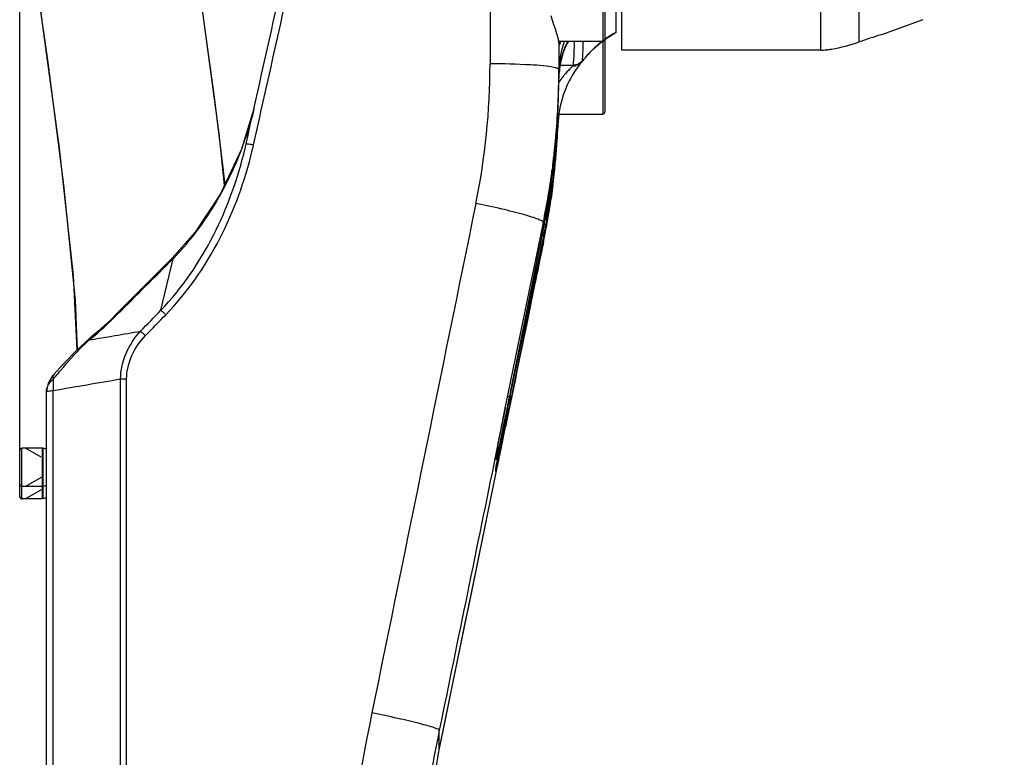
# Model space of a CAD drawing. Header units: millimetres. Extents: x -741 to 6994, y 0 to 4947.
# Tile 14 of 97: x 1274 to 1532, y 3341 to 3534. Entities that reach past the tile are written whole.
import ezdxf

# ---------------------------------------------------------------- set-up
doc = ezdxf.new("R2010")
doc.units = ezdxf.units.MM
doc.header["$LTSCALE"] = 384.676471
doc.layers.get('0').update_dxf_attribs({"linetype": 'CONTINUOUS'})
for name, color, linetype in [('304102000126DXF_CONTINUOUS_LINE', 7, 'CONTINUOUS'), ('304103000200DXF_CONTINUOUS_LINE', 7, 'CONTINUOUS'), ('304107000022DXF_CONTINUOUS_LINE', 7, 'CONTINUOUS'), ('501023000046DXF_CONTINUOUS_LINE', 7, 'CONTINUOUS'), ('604006000006DXF_CONTINUOUS_LINE', 7, 'CONTINUOUS'), ('R20-1600T2_XDXF_CONTINUOUS_LINE', 7, 'CONTINUOUS'), ('运动范围_DXF_DIMENSION', 7, 'CONTINUOUS')]:
    doc.layers.add(name, color=color, linetype=linetype)
doc.styles.get("Standard").update_dxf_attribs({"font": 'txt', "width": 0.7})
doc.dimstyles.new('DIMSTYLE_2', dxfattribs={"dimtxt": 58.823529, "dimasz": 35.294118, "dimexe": 1, "dimexo": 0, "dimgap": 2.5, "dimtad": 1, "dimdsep": 46, "dimtxsty": 'Standard', "dimblk": '_FILLED', "dimblk1": '_FILLED', "dimblk2": '_FILLED', "dimcen": 0.09, "dimclrt": 5, "dimazin": 2, "dimtp": 0.01, "dimtm": 0.01, "dimtfac": 1, "dimtofl": 0, "dimtmove": 0, "dimatfit": 3, "dimldrblk": '_FILLED', "dimfxl": 0, "dimtolj": 1, "dimarcsym": 0})

# ---------------------------------------------------------------- blocks, each defined once
blk = doc.blocks.new('_FILLED')
at = {"color": 0, "linetype": 'ByBlock'}
blk.add_solid([(0, 0), (-1, 0.1667), (-1, -0.1667)], dxfattribs=at)
blk = doc.blocks.new('*D5')
at = {"layer": '运动范围_DXF_DIMENSION', "color": 2, "linetype": 'Continuous', "transparency": 16777216}
for p, q in [((1274.07, 3421.21), (1274.07, 3908.78)), ((1531.57, 3770.46), (1531.57, 3908.78)), ((1274.07, 3902.9), (1402.82, 3902.9)), ((1531.57, 3902.9), (1402.82, 3902.9))]:
    blk.add_line(p, q, dxfattribs=at)
at = {"layer": '运动范围_DXF_DIMENSION', "color": 2, "linetype": 'Continuous', "transparency": 16777216, "xscale": 35.2941176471, "yscale": 35.2941176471, "zscale": 35.2941176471, "rotation": 180}
blk.add_blockref('_FILLED', (1274.07, 3902.9), dxfattribs=at)
at = {"layer": '运动范围_DXF_DIMENSION', "color": 2, "linetype": 'Continuous', "transparency": 16777216, "xscale": 35.2941176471, "yscale": 35.2941176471, "zscale": 35.2941176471}
blk.add_blockref('_FILLED', (1531.57, 3902.9), dxfattribs=at)

msp = doc.modelspace()

# ---------------------------------------------------------------- linework, layer by layer
at = {"layer": '304102000126DXF_CONTINUOUS_LINE', "color": 7, "linetype": 'Continuous'}
for p, q in [((1431.571, 3525.932), (1431.571, 3677.936)), ((1483.571, 3525.931), (1483.571, 3609.983)), ((1510.236, 3533.875), (1499.48, 3529.931)), ((1499.48, 3529.931), (1499.332, 3529.931)), ((1483.571, 3525.931), (1431.571, 3525.931)), ((1485.072, 3525.987), (1485.268, 3526.014)), ((1485.08, 3525.988), (1485.072, 3525.987)), ((1485.159, 3525.999), (1485.08, 3525.988)), ((1485.268, 3526.014), (1485.159, 3525.999))]:
    msp.add_line(p, q, dxfattribs=at)
at = {"layer": '304102000126DXF_CONTINUOUS_LINE', "color": 9, "linetype": 'Continuous'}
msp.add_line((1493.572, 3528.044), (1493.572, 3581.719), dxfattribs=at)
at = {"layer": '304102000126DXF_CONTINUOUS_LINE', "color": 7, "linetype": 'Continuous'}
for centre, radius, start, end in [((1531.293, 3422.658), 111.933, 106.59108, 109.69401), ((1483.244, 3555.931), 30, 270.62505, 273.49198)]:
    msp.add_arc(centre, radius, start, end, dxfattribs=at)
msp.add_open_spline([(1485.268, 3526.014), (1485.648, 3526.067), (1488.465, 3526.501), (1491.248, 3527.213), (1493.572, 3528.044)], degree=3, knots=[0, 0, 0, 0, 0.1344169, 1, 1, 1, 1], dxfattribs=at)
at = {"layer": '304103000200DXF_CONTINUOUS_LINE', "color": 7, "linetype": 'Continuous'}
for p, q in [((1430.071, 3530.607), (1430.071, 3679.363)), ((1415.072, 3527.909), (1415.071, 3527.981)), ((1415.071, 3527.756), (1415.071, 3520.167)), ((1415.552, 3528.147), (1415.41, 3527.792)), ((1415.637, 3523.135), (1416.249, 3525.371)), ((1415.236, 3520.519), (1415.637, 3523.135)), ((1421.083, 3522.895), (1421.027, 3522.823)), ((1415.064, 3517.719), (1415.236, 3520.519)), ((1415.056, 3517.288), (1415.064, 3517.719)), ((1415.055, 3517.212), (1415.056, 3517.287)), ((1335.33, 3510.572), (1332.076, 3500.006)), ((1414.455, 3499.781), (1414.9, 3507.498)), ((1414.878, 3507.301), (1414.812, 3506.321)), ((1414.876, 3507.284), (1414.878, 3507.301)), ((1414.812, 3506.321), (1414.778, 3505.688)), ((1414.148, 3501.512), (1414.264, 3502.643)), ((1414.384, 3503.03), (1414.409, 3503.331)), ((1332.076, 3500.006), (1326.612, 3488.341)), ((1332.212, 3500.313), (1332.291, 3500.524)), ((1333.005, 3500.201), (1333.286, 3501.424)), ((1412.957, 3486.545), (1414.455, 3499.781)), ((1413.569, 3496.418), (1413.665, 3497.199)), ((1413.665, 3497.199), (1413.743, 3497.85)), ((1413.743, 3497.85), (1413.817, 3498.479)), ((1413.404, 3495.123), (1413.363, 3494.807)), ((1413.446, 3495.446), (1413.404, 3495.123)), ((1413.489, 3495.778), (1413.446, 3495.446)), ((1413.488, 3495.775), (1413.569, 3496.418)), ((1413.545, 3494.786), (1413.569, 3494.987)), ((1413.72, 3496.767), (1413.678, 3496.404)), ((1413.735, 3496.4), (1413.776, 3496.761)), ((1414.003, 3496.124), (1413.959, 3495.717)), ((1414.03, 3496.38), (1414.003, 3496.124)), ((1414.067, 3496.739), (1414.03, 3496.38)), ((1413.14, 3488.683), (1413.208, 3489.155)), ((1412.771, 3486.767), (1412.747, 3486.617)), ((1412.85, 3486.757), (1413.054, 3488.107)), ((1413.052, 3488.092), (1413.14, 3488.683)), ((1411.013, 3475.521), (1412.957, 3486.545)), ((1411.491, 3479.532), (1411.395, 3479.047)), ((1411.587, 3479.503), (1411.689, 3480.032)), ((1411.834, 3481.317), (1411.725, 3480.739)), ((1402.369, 3435.473), (1411.014, 3476.662)), ((1411.017, 3476.679), (1411.121, 3477.177)), ((1402.341, 3433.313), (1411.013, 3475.521)), ((1313.986, 3471.484), (1299.509, 3457.013)), ((1282.987, 3441.137), (1282.986, 3441.136)), ((1281.071, 3050.474), (1281.071, 3436.701)), ((1392.739, 3386.508), (1402.341, 3433.313)), ((1401.074, 3432.354), (1401.313, 3433.524)), ((1400.681, 3430.418), (1401.06, 3432.284)), ((1401.642, 3431.982), (1401.694, 3432.233)), ((1399.603, 3421.886), (1399.744, 3422.598)), ((1398.651, 3419.342), (1398.651, 3419.968)), ((1399.332, 3420.496), (1399.462, 3421.165)), ((1399.462, 3421.165), (1399.603, 3421.886)), ((1399.006, 3418.8), (1399.081, 3419.197)), ((1398.651, 3416.303), (1398.651, 3416.81)), ((1383.815, 3342.94), (1392.739, 3386.508)), ((1375.658, 3294.931), (1383.815, 3342.94))]:
    msp.add_line(p, q, dxfattribs=at)
at = {"layer": '304103000200DXF_CONTINUOUS_LINE', "color": 9, "linetype": 'Continuous'}
for p, q in [((1397.071, 3605.727), (1397.071, 3522.34)), ((1415.071, 3527.981), (1415.071, 3527.76)), ((1415.071, 3527.749), (1415.072, 3527.903)), ((1415.455, 3521.952), (1418.862, 3521.952)), ((1414.906, 3507.3), (1414.914, 3507.504)), ((1335.179, 3500.886), (1335.239, 3501.151)), ((1414.039, 3500.472), (1414.052, 3500.594)), ((1414.429, 3499.456), (1414.472, 3499.998)), ((1413.57, 3496.422), (1413.761, 3498.002)), ((1413.761, 3498.002), (1413.806, 3498.38)), ((1413.569, 3496.418), (1413.57, 3496.422)), ((1414.154, 3496.361), (1414.188, 3496.721)), ((1413.604, 3491.347), (1413.662, 3491.822)), ((1413.161, 3487.968), (1413.178, 3488.09)), ((1412.511, 3483.669), (1412.561, 3483.979)), ((1412.438, 3483.222), (1412.511, 3483.669)), ((1411.017, 3479.617), (1402.158, 3435.525)), ((1411.694, 3478.992), (1411.784, 3479.477)), ((1411.017, 3477.198), (1407.808, 3461.911)), ((1411.017, 3476.679), (1411.014, 3476.662)), ((1411.014, 3476.662), (1411.017, 3476.679)), ((1411.238, 3476.638), (1411.338, 3477.139)), ((1411.017, 3475.545), (1411.013, 3475.521)), ((1411.017, 3475.557), (1411.017, 3475.544)), ((1311.002, 3457.888), (1314.168, 3471.335)), ((1313.986, 3471.484), (1314.168, 3471.335)), ((1408.661, 3464.094), (1406.846, 3455.265)), ((1406.852, 3455.282), (1408.666, 3464.107)), ((1406.867, 3458.361), (1406.909, 3458.576)), ((1299.509, 3457.013), (1299.69, 3456.863)), ((1406.494, 3456.383), (1406.519, 3456.518)), ((1406.519, 3456.518), (1406.543, 3456.649)), ((1292.262, 3450.433), (1292.271, 3450.126)), ((1292.271, 3450.126), (1292.42, 3450.25)), ((1300.471, 2989.135), (1300.471, 3439.933)), ((1302.033, 2989.118), (1302.033, 3439.984)), ((1282.824, 3043.669), (1282.824, 3436.923)), ((1402.766, 3435.394), (1402.339, 3433.315)), ((1402.341, 3433.318), (1402.768, 3435.399)), ((1402.372, 3435.489), (1402.369, 3435.473)), ((1402.339, 3433.315), (1402.099, 3432.146)), ((1402.1, 3432.146), (1402.341, 3433.318)), ((1401.067, 3432.32), (1398.522, 3419.898)), ((1400.123, 3422.511), (1401.685, 3430.123)), ((1402.099, 3432.146), (1401.128, 3427.415)), ((1401.499, 3432.27), (1401.443, 3431.997)), ((1401.685, 3430.123), (1402.1, 3432.146)), ((1399.599, 3419.958), (1400.123, 3422.511)), ((1399.441, 3419.191), (1399.545, 3419.697)), ((1399.545, 3419.697), (1399.599, 3419.958)), ((1398.59, 3418.742), (1398.59, 3419.544)), ((1398.59, 3418.742), (1398.651, 3419.342)), ((1398.98, 3416.943), (1399.441, 3419.191)), ((1398.59, 3415.703), (1398.59, 3416.404)), ((1398.59, 3415.703), (1398.651, 3416.303)), ((1398.861, 3416.361), (1398.927, 3416.687)), ((1398.927, 3416.687), (1398.98, 3416.943)), ((1383.816, 3342.95), (1383.816, 3348.099)), ((1383.816, 3342.95), (1384.829, 3347.895)), ((1383.418, 3340.993), (1383.816, 3342.95)), ((1383.816, 3342.948), (1383.815, 3342.94))]:
    msp.add_line(p, q, dxfattribs=at)
at = {"layer": '304103000200DXF_CONTINUOUS_LINE', "color": 7, "linetype": 'Continuous'}
for points in [[(1427.118, 3528.686), (1428.139, 3529.427), (1430.071, 3530.607)], [(1416.249, 3525.371), (1416.989, 3527.109), (1417.692, 3528.25)], [(1421.024, 3522.819), (1422.38, 3524.445), (1424.158, 3526.269), (1426.088, 3527.937), (1426.553, 3528.275)], [(1414.264, 3502.643), (1414.295, 3502.94), (1414.304, 3503.02), (1414.306, 3503.039)], [(1413.817, 3498.479), (1413.886, 3499.079), (1413.949, 3499.647), (1414.007, 3500.177), (1414.059, 3500.666), (1414.148, 3501.512)], [(1413.208, 3489.155), (1413.48, 3491.053), (1413.504, 3491.213), (1413.521, 3491.324), (1413.526, 3491.358)], [(1326.612, 3488.341), (1319.998, 3478.324), (1313.986, 3471.484)], [(1299.509, 3457.013), (1297.877, 3455.42), (1294.471, 3452.314), (1292.262, 3450.434)], [(1292.262, 3450.433), (1289.101, 3447.574), (1285.185, 3443.497), (1282.987, 3441.137)], [(1282.987, 3441.135), (1282.656, 3440.765), (1281.505, 3438.867), (1281.071, 3436.698)], [(1399.639, 3425.205), (1399.95, 3426.78), (1400.12, 3427.632), (1400.299, 3428.525), (1400.486, 3429.455), (1400.681, 3430.418)], [(1398.87, 3421.21), (1398.947, 3421.627), (1399.036, 3422.098), (1399.136, 3422.62), (1399.246, 3423.193), (1399.367, 3423.815), (1399.497, 3424.486), (1399.639, 3425.205)], [(1398.651, 3419.968), (1398.67, 3420.084), (1398.703, 3420.281), (1398.747, 3420.535), (1398.803, 3420.845), (1398.87, 3421.21)], [(1398.85, 3417.963), (1398.923, 3418.359), (1399.008, 3418.81), (1399.105, 3419.317), (1399.213, 3419.88), (1399.332, 3420.496)], [(1398.651, 3416.828), (1398.665, 3416.917), (1398.695, 3417.097), (1398.736, 3417.332), (1398.788, 3417.621), (1398.85, 3417.963)]]:
    msp.add_lwpolyline(points, dxfattribs=at)
at = {"layer": '304103000200DXF_CONTINUOUS_LINE', "color": 9, "linetype": 'Continuous'}
for centre, radius, start, end in [((1444.749, 3504.399), 30.038, 119.25034, 125.95221), ((1438.835, 3519.936), 23.793, 159.45882, 161.49623), ((1444.735, 3504.423), 30.011, 127.39736, 134.0015), ((1438.231, 3520.126), 23.161, 162.95856, 178.30143), ((1438.661, 3519.994), 23.61, 161.84851, 162.96015), ((1438.729, 3519.972), 23.682, 161.49753, 161.84889), ((1444.757, 3504.406), 30.038, 135.29145, 142.01009), ((1444.707, 3504.454), 29.969, 134.00438, 135.29051), ((1418.823, 3524.664), 2.87, 304.03285, 321.94765), ((1214.309, 3522.39), 182.763, 348.46783, 359.98422), ((1437.792, 3520.167), 22.72, 178.37238, 179.99953), ((1446.237, 3517.38), 31.163, 174.25917, 174.87708), ((1445.112, 3517.492), 30.032, 173.69207, 174.25766), ((1418.79, 3524.771), 2.982, 268.62165, 286.06838), ((1432.515, 3506.071), 20.848, 145.84431, 146.90153), ((1433.226, 3505.574), 21.715, 140.9885, 145.81317), ((1433.935, 3505.013), 22.62, 139.77745, 141.01624), ((1434.066, 3504.903), 22.79, 139.33031, 139.77853), ((1365.411, 3510.274), 49.561, 355.99278, 356.62451), ((1217.464, 3515.383), 197.607, 357.3707, 357.65556), ((1217.371, 3515.388), 197.7, 356.41256, 357.18713), ((1217.428, 3515.385), 197.644, 357.18716, 357.3707), ((1083.951, 3535.652), 331.958, 353.93763, 354.20428), ((1217.328, 3515.391), 197.743, 355.53542, 356.41257), ((1232.188, 3524.157), 105.588, 346.58831, 347.26762), ((1241.777, 3516.568), 173.079, 353.43076, 354.89797), ((1177.383, 3525.785), 238.006, 353.38803, 353.89485), ((1217.285, 3515.394), 197.786, 354.93743, 355.37806), ((1217.243, 3515.398), 197.829, 354.58274, 354.93743), ((1217.164, 3515.406), 197.908, 353.15594, 354.00756), ((1217.193, 3515.403), 197.879, 354.00758, 354.29128), ((1217.21, 3515.401), 197.862, 354.29128, 354.47782), ((1217.068, 3515.418), 198.005, 352.06696, 352.51302), ((1217.11, 3515.412), 197.962, 352.51302, 353.01759), ((1217.023, 3515.424), 198.05, 351.28107, 351.67182), ((1217.04, 3515.422), 198.034, 351.67182, 352.03123), ((1217.014, 3515.426), 198.06, 350.86437, 351.28107), ((1216.934, 3515.439), 198.141, 350.06848, 350.64247), ((1216.808, 3515.461), 198.269, 348.85545, 349.40063), ((1216.927, 3515.459), 198.149, 349.22277, 349.89331), ((1216.849, 3515.454), 198.227, 349.54324, 349.89868), ((1216.968, 3515.452), 198.108, 349.89333, 350.06287), ((1216.879, 3515.449), 198.197, 349.89868, 350.0685), ((1216.803, 3515.462), 198.273, 348.38537, 348.70776), ((1216.845, 3515.475), 198.232, 348.38295, 348.69621), ((1216.878, 3515.469), 198.199, 348.69621, 349.22277), ((1646.643, 3412.104), 244.197, 169.08065, 169.48957), ((1323.072, 3415.113), 46.632, 131.33795, 134.33645), ((1174.892, 3532.471), 142.223, 319.385, 319.79599), ((734.91, 3903.54), 717.789, 319.844664, 320.009808), ((1345.403, 3437.795), 62.585, 178.08372, 180.79896), ((263.958, 3660.732), 1160.858, 348.241992, 348.405383), ((1153.66, 3475.06), 251.36, 347.40691, 347.89126), ((526.154, 3606.07), 893.025, 348.054398, 348.24743), ((1395.696, 3420.136), 2.955, 348.44821, 354.86779), ((896.782, 3527.572), 514.175, 347.7853, 348.06378), ((1395.695, 3416.996), 2.955, 348.44853, 354.92425), ((2269.021, 3168.444), 921.433, 168.470712, 171.79551)]:
    msp.add_arc(centre, radius, start, end, dxfattribs=at)
at = {"layer": '304103000200DXF_CONTINUOUS_LINE', "color": 7, "linetype": 'Continuous'}
for centre, radius, start, end in [((1390.031, 3538.02), 27.362, 337.87043, 338.05064), ((1216.1, 3520.823), 198.971, 355.17745, 359.81114), ((1163.641, 3520.162), 251.43, 359.65513, 0.00108), ((1216.26, 3520.819), 198.812, 359.81217, 359.99991), ((1154.747, 3520.205), 260.325, 359.34116, 359.65751), ((1208.097, 3519.879), 206.974, 358.18652, 358.80564), ((1208.02, 3519.89), 207.052, 358.80315, 359.2589), ((1441.402, 3505.913), 26.473, 159.10863, 159.72142), ((1441.325, 3505.941), 26.39, 156.61767, 159.1055), ((1208.037, 3519.881), 207.034, 357.37443, 358.18652), ((1241.603, 3534.451), 96.827, 340.16882, 345.58082), ((1208.049, 3519.88), 207.022, 355.41483, 357.37448), ((1225.058, 3516.249), 190.013, 356.00645, 356.81403), ((1216.078, 3520.829), 198.994, 353.41065, 354.87203), ((1208.168, 3519.871), 206.903, 353.92593, 355.33124), ((1224.974, 3516.255), 190.098, 354.47702, 356.0064), ((1216.142, 3520.823), 198.93, 354.87208, 355.17659), ((1243.882, 3533.628), 94.403, 337.61646, 339.3351), ((1242.994, 3533.967), 95.354, 339.46849, 339.70217), ((1242.796, 3534.04), 95.565, 339.70222, 340.15812), ((1247.132, 3532.239), 90.869, 331.12241, 337.64606), ((1216.1, 3520.826), 198.971, 352.9536, 353.41065), ((1208.203, 3519.868), 206.868, 353.58683, 353.92588), ((1224.956, 3516.256), 190.115, 354.10746, 354.47703), ((1216.072, 3520.836), 199, 348.41366, 352.48426), ((1208.264, 3520.362), 206.806, 348.97781, 352.89738), ((1208.249, 3519.863), 206.821, 350.5119, 353.03593), ((1224.904, 3516.262), 190.168, 352.47903, 353.5026), ((1208.208, 3520.368), 206.863, 352.89759, 353.34744), ((1216.13, 3520.822), 198.941, 352.7681, 352.9536), ((1208.229, 3519.865), 206.841, 353.09203, 353.3076), ((1208.22, 3519.866), 206.851, 353.3076, 353.4861), ((1224.945, 3516.258), 190.127, 353.50263, 353.79778), ((1224.841, 3516.271), 190.232, 351.48922, 352.47901), ((1250.094, 3530.67), 87.518, 330.87108, 331.08526), ((1224.71, 3516.291), 190.364, 350.08993, 351.0321), ((1224.731, 3515.768), 190.343, 350.20672, 351.23315), ((1224.794, 3516.278), 190.279, 351.07792, 351.48924), ((1243.845, 3510.746), 170.821, 351.66475, 351.92273), ((1247.882, 3510.171), 166.743, 351.92355, 352.05521), ((1208.359, 3519.845), 206.71, 349.11517, 350.27505), ((1208.292, 3519.856), 206.778, 350.275, 350.51173), ((1243.639, 3510.761), 171.027, 350.06896, 351.67004), ((1224.659, 3515.78), 190.416, 349.39045, 350.20672), ((1224.624, 3516.306), 190.452, 349.41353, 350.08995), ((1208.465, 3520.326), 206.602, 348.63602, 348.97688), ((1224.547, 3516.321), 190.53, 348.15076, 348.71837), ((1208.479, 3519.822), 206.588, 348.77324, 349.1151), ((1224.552, 3515.8), 190.524, 348.30394, 349.01732), ((1224.574, 3516.316), 190.503, 348.86685, 349.23685), ((1224.617, 3515.788), 190.459, 349.17935, 349.39047), ((2413.624, 3223.326), 1033.269, 168.151053, 168.267521), ((2514.265, 3202), 1136.143, 168.321261, 168.80506), ((1839.847, 3335.012), 448.733, 168.90613, 169.18699), ((2262.772, 3168.161), 897.186, 168.430346, 171.875149)]:
    msp.add_arc(centre, radius, start, end, dxfattribs=at)
for points in [[(1333.286, 3501.424), (1338.704, 3525.68), (1344.124, 3549.935), (1349.546, 3574.189)], [(1415.071, 3527.981), (1415.063, 3528.339), (1414.984, 3528.693), (1414.897, 3529.039)], [(1416.57, 3515.088), (1415.65, 3512.597), (1415.097, 3509.948), (1414.878, 3507.301)], [(1311.002, 3457.888), (1321.993, 3469.374), (1329.352, 3484.729), (1333.005, 3500.201)], [(1314.168, 3471.335), (1319.027, 3476.287), (1323.167, 3482.008), (1326.544, 3488.068)], [(1401.313, 3433.524), (1404.547, 3449.305), (1407.782, 3465.086), (1411.017, 3480.867)], [(1401.694, 3432.233), (1401.777, 3432.633), (1401.86, 3433.033), (1401.943, 3433.433)], [(1399.499, 3421.356), (1399.579, 3421.764), (1399.659, 3422.172), (1399.74, 3422.579)], [(1398.696, 3417.109), (1398.794, 3417.673), (1398.899, 3418.237), (1399.006, 3418.8)]]:
    msp.add_open_spline(points, degree=3, dxfattribs=at)
at = {"layer": '304103000200DXF_CONTINUOUS_LINE', "color": 9, "linetype": 'Continuous'}
for points in [[(1335.239, 3501.151), (1340.643, 3525.355), (1346.049, 3549.559), (1351.457, 3573.762)], [(1416.546, 3526.272), (1416.829, 3526.975), (1417.169, 3527.66), (1417.578, 3528.297)], [(1421.213, 3523.088), (1420.845, 3522.625), (1420.312, 3522.264), (1419.748, 3522.089)], [(1415.056, 3517.287), (1415.07, 3518.247), (1415.113, 3519.207), (1415.199, 3520.162)], [(1420.429, 3522.286), (1420.181, 3522.119), (1419.903, 3521.989), (1419.616, 3521.906)], [(1312.271, 3456.736), (1323.546, 3468.335), (1331.144, 3483.932), (1334.896, 3499.667)], [(1334.266, 3501.346), (1334.592, 3501.289), (1334.916, 3501.223), (1335.239, 3501.151)], [(1393.382, 3485.853), (1384.309, 3441.44), (1375.242, 3397.025), (1366.181, 3352.61)], [(1411.017, 3475.557), (1410.231, 3471.736), (1409.446, 3467.915), (1408.661, 3464.094)], [(1408.666, 3464.107), (1409.449, 3467.919), (1410.233, 3471.732), (1411.017, 3475.544)], [(1299.69, 3456.863), (1304.516, 3461.687), (1309.342, 3466.511), (1314.168, 3471.335)], [(1292.42, 3450.25), (1294.938, 3452.345), (1297.373, 3454.547), (1299.69, 3456.863)], [(1305.676, 3452.412), (1307.452, 3454.237), (1309.227, 3456.063), (1311.002, 3457.888)], [(1306.946, 3451.258), (1308.721, 3453.084), (1310.496, 3454.91), (1312.271, 3456.736)], [(1406.335, 3455.478), (1406.385, 3455.78), (1406.439, 3456.081), (1406.494, 3456.383)], [(1406.846, 3455.265), (1405.486, 3448.641), (1404.125, 3442.018), (1402.766, 3435.394)], [(1402.768, 3435.399), (1404.129, 3442.026), (1405.49, 3448.654), (1406.852, 3455.282)], [(1292.271, 3450.126), (1296.739, 3450.889), (1301.208, 3451.651), (1305.676, 3452.412)], [(1300.471, 3439.933), (1300.456, 3444.44), (1302.592, 3449.125), (1305.676, 3452.412)], [(1302.033, 3439.984), (1302.033, 3444.084), (1304.088, 3448.319), (1306.946, 3451.258)], [(1284.846, 3442.248), (1286.647, 3444.389), (1288.479, 3446.513), (1290.482, 3448.467)], [(1282.986, 3441.136), (1282.698, 3440.833), (1282.722, 3440.285), (1282.853, 3439.888)], [(1282.824, 3436.923), (1288.706, 3437.928), (1294.588, 3438.931), (1300.471, 3439.933)], [(1300.471, 3439.933), (1300.936, 3439.973), (1301.405, 3439.99), (1301.871, 3439.968)], [(1402.158, 3435.525), (1402.019, 3434.834), (1401.88, 3434.144), (1401.74, 3433.454)], [(1401.74, 3433.454), (1401.66, 3433.059), (1401.579, 3432.664), (1401.499, 3432.27)], [(1398.522, 3419.898), (1393.618, 3395.965), (1388.716, 3372.033), (1383.816, 3348.099)], [(1398.972, 3420.257), (1398.881, 3419.849), (1398.79, 3419.441), (1398.688, 3419.035)], [(1384.829, 3347.895), (1389.501, 3370.718), (1394.178, 3393.54), (1398.861, 3416.361)]]:
    msp.add_open_spline(points, degree=3, dxfattribs=at)
at = {"layer": '304103000200DXF_CONTINUOUS_LINE', "color": 7, "linetype": 'Continuous'}
for points, knots in [([(1414.897, 3529.039), (1414.8, 3529.428), (1414.205, 3531.382), (1413.51, 3533.304), (1413.071, 3534.885)], [0, 0, 0, 0, 0.196416, 1, 1, 1, 1]), ([(1415.295, 3527.516), (1415.266, 3527.448), (1415.225, 3527.37), (1415.168, 3527.25), (1415.137, 3527.25)], [0, 0, 0, 0, 0.7057656, 1, 1, 1, 1]), ([(1415.377, 3527.713), (1415.363, 3527.678), (1415.336, 3527.612), (1415.309, 3527.546), (1415.295, 3527.516)], [0, 0, 0, 0, 0.5328224, 1, 1, 1, 1]), ([(1421.024, 3522.819), (1420.803, 3522.535), (1419.25, 3520.57), (1417.953, 3518.384), (1417.102, 3516.415)], [0, 0, 0, 0, 0.143697, 1, 1, 1, 1]), ([(1413.055, 3488.109), (1413.227, 3489.269), (1413.923, 3494.24), (1413.232, 3488.61), (1413.025, 3487.124)], [0, 0, 0, 0, 0.4389002, 1, 1, 1, 1]), ([(1398.626, 3416.687), (1398.635, 3416.75), (1398.658, 3416.891), (1398.682, 3417.031), (1398.696, 3417.109)], [0, 0, 0, 0, 0.446993, 1, 1, 1, 1]), ([(1398.59, 3416.404), (1398.59, 3416.437), (1398.603, 3416.532), (1398.616, 3416.626), (1398.626, 3416.687)], [0, 0, 0, 0, 0.3465971, 1, 1, 1, 1])]:
    msp.add_open_spline(points, degree=3, knots=knots, dxfattribs=at)
at = {"layer": '304103000200DXF_CONTINUOUS_LINE', "color": 9, "linetype": 'Continuous'}
for points, knots in [([(1419.089, 3528.199), (1419.041, 3526.697), (1419.037, 3524.62), (1418.799, 3522.529), (1418.862, 3521.952)], [0, 0, 0, 0, 0.7212378, 1, 1, 1, 1]), ([(1421.402, 3528.171), (1421.392, 3527.893), (1421.355, 3526.928), (1421.314, 3525.964), (1421.284, 3525.277)], [0, 0, 0, 0, 0.2879261, 1, 1, 1, 1]), ([(1415.262, 3520.792), (1415.317, 3521.29), (1415.57, 3523.151), (1416.031, 3524.994), (1416.546, 3526.272)], [0, 0, 0, 0, 0.2668456, 1, 1, 1, 1]), ([(1421.284, 3525.277), (1421.272, 3524.982), (1421.257, 3524.254), (1421.165, 3523.52), (1421.213, 3523.088)], [0, 0, 0, 0, 0.4040666, 1, 1, 1, 1]), ([(1421.213, 3523.088), (1421.216, 3523.066), (1421.151, 3523.002), (1421.117, 3522.939), (1421.083, 3522.895)], [0, 0, 0, 0, 0.2870012, 1, 1, 1, 1]), ([(1414.19, 3521.289), (1412.067, 3521.842), (1406.295, 3522.126), (1400.599, 3522.34), (1397.071, 3522.34)], [0, 0, 0, 0, 0.3834646, 1, 1, 1, 1]), ([(1415.071, 3520.819), (1415.071, 3520.863), (1414.865, 3521.174), (1414.48, 3521.213), (1414.19, 3521.289)], [0, 0, 0, 0, 0.1278481, 1, 1, 1, 1]), ([(1418.718, 3521.791), (1418.613, 3521.685), (1417.942, 3521.031), (1417.293, 3520.353), (1416.78, 3519.756)], [0, 0, 0, 0, 0.1594955, 1, 1, 1, 1]), ([(1418.862, 3521.952), (1418.865, 3521.932), (1418.79, 3521.88), (1418.755, 3521.827), (1418.718, 3521.791)], [0, 0, 0, 0, 0.2791383, 1, 1, 1, 1]), ([(1419.748, 3522.089), (1419.604, 3522.044), (1419.311, 3521.976), (1419.011, 3521.952), (1418.862, 3521.952)], [0, 0, 0, 0, 0.5025013, 1, 1, 1, 1]), ([(1414.778, 3505.688), (1414.782, 3505.785), (1414.744, 3505.995), (1414.631, 3506.172), (1414.561, 3506.257)], [0, 0, 0, 0, 0.468765, 1, 1, 1, 1]), ([(1414.812, 3506.321), (1414.816, 3506.408), (1414.773, 3506.601), (1414.66, 3506.757), (1414.59, 3506.832)], [0, 0, 0, 0, 0.4612194, 1, 1, 1, 1]), ([(1414.851, 3506.81), (1414.845, 3506.718), (1414.832, 3506.555), (1414.818, 3506.391), (1414.812, 3506.321)], [0, 0, 0, 0, 0.5654041, 1, 1, 1, 1]), ([(1414.298, 3502.976), (1414.307, 3503.059), (1414.426, 3503.987), (1414.231, 3501.858), (1414.171, 3501.176)], [0, 0, 0, 0, 0.1087969, 1, 1, 1, 1]), ([(1414.211, 3502.13), (1414.228, 3502.295), (1414.257, 3502.577), (1414.286, 3502.859), (1414.298, 3502.976)], [0, 0, 0, 0, 0.5847848, 1, 1, 1, 1]), ([(1333.287, 3501.425), (1333.293, 3501.514), (1333.814, 3501.365), (1334.029, 3501.387), (1334.266, 3501.346)], [0, 0, 0, 0, 0.2697338, 1, 1, 1, 1]), ([(1413.72, 3496.767), (1413.717, 3496.747), (1413.706, 3496.706), (1413.686, 3496.669), (1413.674, 3496.651)], [0, 0, 0, 0, 0.4853146, 1, 1, 1, 1]), ([(1411.017, 3480.867), (1411.019, 3481.027), (1410.436, 3481.343), (1409.532, 3481.757), (1407.859, 3482.318), (1404.717, 3483.25), (1399.809, 3484.48), (1395.64, 3485.392), (1393.382, 3485.853)], [0, 0, 0, 0, 0.0259574, 0.0859073, 0.1796212, 0.3039504, 0.6246449, 1, 1, 1, 1]), ([(1411.017, 3479.617), (1411.005, 3479.569), (1410.943, 3479.47), (1410.847, 3479.408), (1410.792, 3479.379)], [0, 0, 0, 0, 0.442099, 1, 1, 1, 1]), ([(1412.094, 3481.304), (1412.088, 3481.315), (1412.068, 3481.339), (1412.046, 3481.359), (1412.032, 3481.369)], [0, 0, 0, 0, 0.4378241, 1, 1, 1, 1]), ([(1412.103, 3481.265), (1412.104, 3481.271), (1412.103, 3481.285), (1412.097, 3481.297), (1412.094, 3481.304)], [0, 0, 0, 0, 0.4671277, 1, 1, 1, 1]), ([(1411.017, 3477.198), (1411.035, 3477.294), (1411.021, 3477.51), (1410.929, 3477.703), (1410.869, 3477.797)], [0, 0, 0, 0, 0.4658213, 1, 1, 1, 1]), ([(1411.017, 3475.557), (1411.02, 3475.578), (1410.986, 3475.635), (1410.939, 3475.668), (1410.909, 3475.688)], [0, 0, 0, 0, 0.3700192, 1, 1, 1, 1]), ([(1407.808, 3461.911), (1407.707, 3461.427), (1407.359, 3459.776), (1407.006, 3458.125), (1406.748, 3456.96)], [0, 0, 0, 0, 0.2928109, 1, 1, 1, 1]), ([(1407.808, 3461.911), (1407.824, 3461.999), (1407.817, 3462.195), (1407.74, 3462.373), (1407.69, 3462.461)], [0, 0, 0, 0, 0.4697718, 1, 1, 1, 1]), ([(1311.002, 3457.888), (1311.066, 3457.838), (1311.455, 3457.522), (1311.818, 3457.174), (1312.108, 3456.872)], [0, 0, 0, 0, 0.1626529, 1, 1, 1, 1]), ([(1406.748, 3456.96), (1406.614, 3456.354), (1406.62, 3455.826), (1406.21, 3454.883), (1406.311, 3455.332), (1406.335, 3455.478)], [0, 0, 0, 0, 0.7675701, 0.8171208, 1, 1, 1, 1]), ([(1305.676, 3452.412), (1305.741, 3452.362), (1306.129, 3452.045), (1306.492, 3451.697), (1306.782, 3451.395)], [0, 0, 0, 0, 0.1626563, 1, 1, 1, 1]), ([(1281.072, 3436.674), (1281.075, 3436.933), (1281.269, 3438.181), (1282.122, 3439.226), (1282.854, 3439.888)], [0, 0, 0, 0, 0.2077993, 1, 1, 1, 1]), ([(1281.071, 3436.584), (1281.071, 3436.746), (1281.971, 3436.765), (1282.389, 3436.886), (1282.824, 3436.923)], [0, 0, 0, 0, 0.2700548, 1, 1, 1, 1]), ([(1402.158, 3435.525), (1402.138, 3435.445), (1401.981, 3435.282), (1401.786, 3435.218), (1401.667, 3435.187)], [0, 0, 0, 0, 0.4017129, 1, 1, 1, 1]), ([(1398.91, 3421.427), (1399.037, 3422.112), (1399.735, 3425.747), (1400.466, 3429.375), (1401.067, 3432.32)], [0, 0, 0, 0, 0.1881677, 1, 1, 1, 1]), ([(1401.443, 3431.997), (1401.262, 3431.107), (1400.6, 3427.883), (1399.929, 3424.662), (1399.427, 3422.333)], [0, 0, 0, 0, 0.2760949, 1, 1, 1, 1]), ([(1401.128, 3427.415), (1401.132, 3427.458), (1400.966, 3427.547), (1400.857, 3427.597), (1400.763, 3427.633)], [0, 0, 0, 0, 0.2990993, 1, 1, 1, 1]), ([(1398.59, 3419.544), (1398.59, 3419.585), (1398.608, 3419.704), (1398.625, 3419.822), (1398.637, 3419.9)], [0, 0, 0, 0, 0.3388863, 1, 1, 1, 1]), ([(1398.637, 3419.9), (1398.652, 3419.991), (1398.738, 3420.502), (1398.832, 3421.01), (1398.91, 3421.427)], [0, 0, 0, 0, 0.1797921, 1, 1, 1, 1]), ([(1398.688, 3419.035), (1398.665, 3418.946), (1398.703, 3418.907), (1398.59, 3418.729), (1398.59, 3418.742)], [0, 0, 0, 0, 0.8817017, 1, 1, 1, 1]), ([(1399.317, 3418.785), (1399.246, 3418.459), (1399.038, 3417.51), (1398.833, 3416.561), (1398.674, 3415.944)], [0, 0, 0, 0, 0.3441133, 1, 1, 1, 1]), ([(1398.674, 3415.944), (1398.655, 3415.869), (1398.698, 3415.825), (1398.59, 3415.694), (1398.59, 3415.703)], [0, 0, 0, 0, 0.8937055, 1, 1, 1, 1]), ([(1383.816, 3348.098), (1383.815, 3348.239), (1383.179, 3348.43), (1382.336, 3348.806), (1380.636, 3349.267), (1377.508, 3350.113), (1372.591, 3351.256), (1368.435, 3352.149), (1366.181, 3352.61)], [0, 0, 0, 0, 0.0230429, 0.0818, 0.1750785, 0.2995192, 0.6217631, 1, 1, 1, 1])]:
    msp.add_open_spline(points, degree=3, knots=knots, dxfattribs=at)
at = {"layer": '304107000022DXF_CONTINUOUS_LINE', "color": 9, "linetype": 'Continuous'}
for p, q in [((1426.571, 3552.25), (1426.571, 3528.25)), ((1426.571, 3528.25), (1426.571, 3509.193))]:
    msp.add_line(p, q, dxfattribs=at)
at = {"layer": '304107000022DXF_CONTINUOUS_LINE', "color": 7, "linetype": 'Continuous'}
for p, q in [((1427.071, 3551.75), (1427.071, 3528.75)), ((1415.027, 3528.25), (1426.571, 3528.25)), ((1427.071, 3528.652), (1427.071, 3509.693)), ((1415.094, 3509.193), (1426.571, 3509.193))]:
    msp.add_line(p, q, dxfattribs=at)
for centre in [(1426.571, 3528.75), (1426.571, 3509.693)]:
    msp.add_arc(centre, 0.5, 270, 0, dxfattribs=at)
at = {"layer": '501023000046DXF_CONTINUOUS_LINE', "color": 7, "linetype": 'Continuous'}
for p, q in [((1274.071, 3412.415), (1274.071, 3421.215)), ((1280.071, 3421.815), (1274.671, 3421.815)), ((1280.071, 3411.815), (1280.071, 3421.815)), ((1274.071, 3409.17), (1274.071, 3412.415)), ((1280.071, 3411.815), (1274.671, 3411.815)), ((1280.071, 3408.57), (1280.071, 3411.815)), ((1280.071, 3408.57), (1274.671, 3408.57))]:
    msp.add_line(p, q, dxfattribs=at)
at = {"layer": '501023000046DXF_CONTINUOUS_LINE', "color": 9, "linetype": 'Continuous'}
for p, q in [((1274.671, 3411.815), (1274.671, 3421.815)), ((1274.671, 3408.57), (1274.671, 3411.815))]:
    msp.add_line(p, q, dxfattribs=at)
at = {"layer": '501023000046DXF_CONTINUOUS_LINE', "color": 2, "linetype": 'Continuous'}
for p, q in [((1279.671, 3419.446), (1275.568, 3421.815)), ((1279.671, 3414.184), (1275.568, 3411.815)), ((1279.671, 3410.939), (1275.568, 3408.57))]:
    msp.add_line(p, q, dxfattribs=at)
at = {"layer": '501023000046DXF_CONTINUOUS_LINE', "color": 7, "linetype": 'Continuous'}
for centre, start, end in [((1274.671, 3421.215), 90, 180.00002), ((1274.671, 3412.415), 179.99998, 270), ((1274.671, 3409.17), 180, 270)]:
    msp.add_arc(centre, 0.6, start, end, dxfattribs=at)
at = {"layer": '604006000006DXF_CONTINUOUS_LINE', "color": 7, "linetype": 'Continuous'}
for p, q in [((1280.11, 3421.815), (1280.071, 3421.679)), ((1280.11, 3421.815), (1280.11, 3411.815)), ((1281.071, 3421.538), (1280.11, 3421.815)), ((1280.11, 3411.815), (1280.071, 3411.951)), ((1281.071, 3412.092), (1280.11, 3411.815)), ((1280.11, 3411.815), (1280.11, 3408.57)), ((1280.11, 3408.57), (1280.071, 3408.706)), ((1281.071, 3408.847), (1280.11, 3408.57))]:
    msp.add_line(p, q, dxfattribs=at)
at = {"layer": 'R20-1600T2_XDXF_CONTINUOUS_LINE', "color": 7, "linetype": 'Continuous'}
for p, q in [((1275.906, 3562.345), (1280.077, 3532.232)), ((1276.672, 3556.725), (1281.398, 3522.691)), ((1326.228, 3504.1), (1320.862, 3543.852)), ((1280.077, 3532.232), (1284.372, 3500.323)), ((1281.398, 3522.691), (1285.562, 3490.651)), ((1327.673, 3490.605), (1326.228, 3504.1)), ((1284.372, 3500.323), (1288.057, 3466.945)), ((1327.817, 3490.609), (1327.409, 3494.417)), ((1288.057, 3466.945), (1289.044, 3447.515))]:
    msp.add_line(p, q, dxfattribs=at)
for points in [[(1322.518, 3531.959), (1320.061, 3549.605), (1317.713, 3566.605), (1315.536, 3583.024)], [(1327.409, 3494.417), (1325.006, 3513.589), (1322.518, 3531.959)], [(1285.562, 3490.651), (1288.583, 3460.569), (1289.142, 3447.611)]]:
    msp.add_lwpolyline(points, dxfattribs=at)

# ---------------------------------------------------------------- dimensions: what is measured, and where the dimension line sits
at = {"layer": '运动范围_DXF_DIMENSION', "color": 2, "linetype": 'Continuous'}
dim = msp.add_linear_dim(base=(1274.071, 3902.896), p1=(1531.571, 3770.461), p2=(1274.071, 3421.215), angle=180, dimstyle='DIMSTYLE_2', dxfattribs=at)
dim.commit()
dim.dimension.update_dxf_attribs({"geometry": '*D5', "text_midpoint": (1299.88, 3902.896), "dimtype": 160})

doc.saveas('drawing.dxf')
